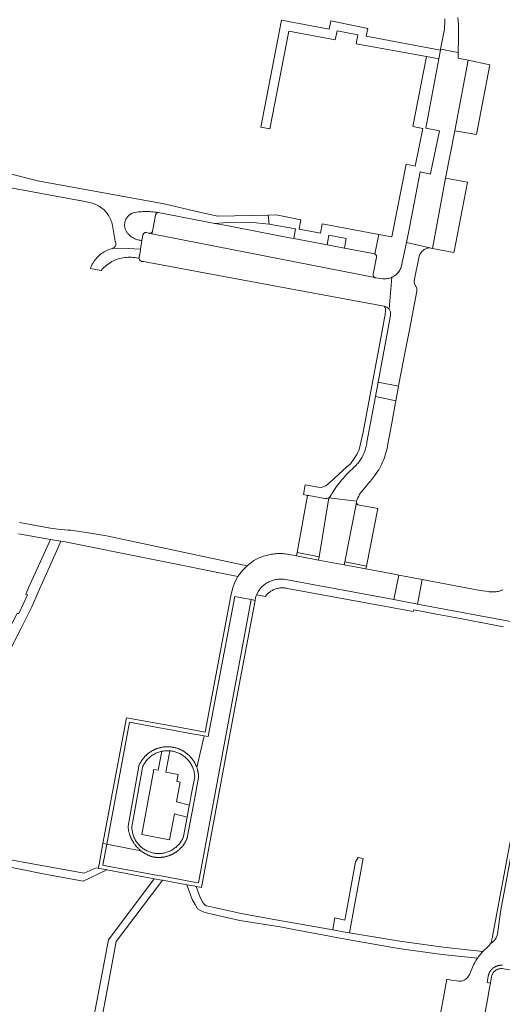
# Model space of a CAD drawing. Extents: x 146402 to 164798, y 455483 to 464134.
# Tile 229 of 256: x 157350 to 157449, y 460037 to 460239. Entities that reach past the tile are written whole.
import ezdxf

# ---------------------------------------------------------------- set-up
doc = ezdxf.new("R2010")
doc.units = 0
doc.header["$LTSCALE"] = 0.2
for name, color, linetype, lineweight in [('B-XX-VH-VERHARDING_BETONSTRAATSTEEN-GV', 252, 'CONTINUOUS', 18), ('B-XX-VH-VERHARDING_HALFVERHARDING-GV', 252, 'CONTINUOUS', 18), ('B-XX-VH-VERHARDING_STRAATBAKSTEEN-GV', 252, 'CONTINUOUS', 18), ('B-XX-VH-VERHARDING_TEGEL-GV', 252, 'CONTINUOUS', 18), ('B-XX-VH-VERHARDING_TEGEL_RUBBER-GV', 252, 'CONTINUOUS', 18)]:
    doc.layers.add(name, color=color, linetype=linetype, lineweight=lineweight)

msp = doc.modelspace()

# ---------------------------------------------------------------- linework, layer by layer
at = {"layer": 'B-XX-VH-VERHARDING_BETONSTRAATSTEEN-GV'}
msp.add_lwpolyline([(157437.207, 460239.205), (157437.214, 460238.856), (157437.213, 460238.506), (157437.204, 460238.157), (157437.187, 460237.808), (157437.161, 460237.459), (157437.128, 460237.111), (157437.087, 460236.764), (157437.038, 460236.418), (157436.982, 460236.073), (157436.917, 460235.73), (157436.845, 460235.388), (157436.764, 460235.048), (157436.676, 460234.71), (157436.355, 460232.984), (157439.985, 460232.33), (157440.015, 460235.205), (157440.016, 460238.08), (157439.872, 460239.515)], dxfattribs=at)
for points in [[(157446.463, 460229.811), (157441.994, 460230.754), (157439.253, 460216.301), (157443.746, 460215.49)], [(157441.903, 460205.775), (157437.334, 460206.611), (157434.707, 460192.194), (157439.056, 460191.348), (157439.108, 460191.578)], [(157390.08, 460197.315), (157378.449, 460199.543), (157378.437, 460199.54), (157378.425, 460199.536), (157378.413, 460199.533), (157378.402, 460199.529), (157378.39, 460199.525), (157378.379, 460199.521), (157378.367, 460199.516), (157378.356, 460199.512), (157378.344, 460199.507), (157378.333, 460199.502), (157378.322, 460199.497), (157378.311, 460199.491), (157378.3, 460199.486), (157378.289, 460199.48), (157378.278, 460199.474), (157378.268, 460199.468), (157378.257, 460199.461), (157378.247, 460199.455), (157378.236, 460199.448), (157378.226, 460199.441), (157378.216, 460199.434), (157378.206, 460199.427), (157378.196, 460199.419), (157378.187, 460199.411), (157378.177, 460199.404), (157378.168, 460199.396), (157378.158, 460199.388), (157378.149, 460199.379), (157378.14, 460199.371), (157378.131, 460199.362), (157378.123, 460199.354), (157378.114, 460199.345), (157378.106, 460199.336), (157378.098, 460199.327), (157378.089, 460199.317), (157378.082, 460199.308), (157378.074, 460199.298), (157378.066, 460199.288), (157378.059, 460199.279), (157378.052, 460199.269), (157378.045, 460199.258), (157378.038, 460199.248), (157378.031, 460199.238), (157378.025, 460199.227), (157378.018, 460199.217), (157378.012, 460199.206), (157378.006, 460199.195), (157378.001, 460199.184), (157377.995, 460199.173), (157377.99, 460199.162), (157377.984, 460199.151), (157377.98, 460199.14), (157377.975, 460199.128), (157377.97, 460199.117), (157377.966, 460199.106), (157377.962, 460199.094), (157377.958, 460199.082), (157377.954, 460199.071), (157377.95, 460199.059), (157377.947, 460199.047), (157377.944, 460199.035), (157377.941, 460199.023), (157377.288, 460195.655), (157377.183, 460195.166), (157422.871, 460186.218), (157422.788, 460186.26), (157422.713, 460186.316), (157422.649, 460186.383), (157422.598, 460186.461), (157422.56, 460186.546), (157422.537, 460186.636), (157422.53, 460186.729), (157422.54, 460186.822), (157422.565, 460186.911), (157422.567, 460186.919), (157423.232, 460190.421), (157423.236, 460190.522), (157423.224, 460190.622), (157423.196, 460190.719), (157423.153, 460190.81), (157423.096, 460190.893), (157423.027, 460190.967), (157422.947, 460191.028), (157422.887, 460191.061), (157422.858, 460191.076), (157422.852, 460191.079), (157422.115, 460191.208), (157416.634, 460192.253), (157413.091, 460192.928), (157406.308, 460194.22), (157405.421, 460194.389), (157392.503, 460196.851)], [(157377.183, 460195.166), (157377.288, 460195.655), (157377.284, 460195.645), (157377.28, 460195.636), (157377.276, 460195.626), (157377.271, 460195.616), (157377.267, 460195.607), (157377.262, 460195.598), (157377.257, 460195.588), (157377.252, 460195.579), (157377.246, 460195.57), (157377.241, 460195.561), (157377.235, 460195.552), (157377.23, 460195.543), (157377.224, 460195.534), (157377.218, 460195.526), (157377.212, 460195.517), (157377.205, 460195.509), (157377.199, 460195.5), (157377.192, 460195.492), (157377.185, 460195.484), (157377.178, 460195.476), (157377.171, 460195.468), (157377.164, 460195.461), (157377.157, 460195.453), (157377.15, 460195.447), (157377.148, 460195.444), (157377.142, 460195.438), (157377.134, 460195.431), (157377.128, 460195.425), (157377.125, 460195.423), (157377.12, 460195.418), (157377.117, 460195.416), (157377.112, 460195.412), (157377.109, 460195.409), (157377.104, 460195.405), (157377.1, 460195.402), (157377.095, 460195.398), (157377.092, 460195.396), (157377.087, 460195.392), (157377.083, 460195.389), (157377.078, 460195.386), (157377.075, 460195.383), (157377.07, 460195.38), (157377.066, 460195.377), (157377.061, 460195.374), (157377.057, 460195.371), (157377.052, 460195.368), (157377.048, 460195.366), (157377.043, 460195.363), (157377.039, 460195.36), (157377.035, 460195.357), (157377.03, 460195.355), (157377.025, 460195.352), (157377.021, 460195.349), (157377.016, 460195.347), (157377.012, 460195.344), (157377.007, 460195.342), (157377.002, 460195.339), (157376.998, 460195.337), (157376.993, 460195.335), (157376.988, 460195.332), (157376.983, 460195.33), (157376.979, 460195.328), (157376.973, 460195.326), (157376.969, 460195.324), (157376.964, 460195.321), (157376.96, 460195.32), (157376.954, 460195.317), (157376.95, 460195.316), (157376.944, 460195.313), (157376.94, 460195.312), (157376.934, 460195.31), (157376.931, 460195.308), (157376.924, 460195.306), (157376.92, 460195.305), (157376.914, 460195.303), (157376.911, 460195.302), (157376.904, 460195.299), (157376.901, 460195.298), (157376.894, 460195.296), (157376.891, 460195.295), (157376.884, 460195.293), (157376.88, 460195.293), (157376.873, 460195.291), (157376.87, 460195.29), (157376.863, 460195.288), (157376.86, 460195.288), (157376.853, 460195.286), (157376.85, 460195.285), (157376.841, 460195.284), (157376.83, 460195.282), (157376.82, 460195.28), (157376.81, 460195.278), (157376.799, 460195.277), (157376.789, 460195.276), (157376.778, 460195.275), (157376.768, 460195.274), (157376.757, 460195.273), (157376.747, 460195.273), (157376.736, 460195.273), (157376.726, 460195.273), (157376.715, 460195.273), (157376.705, 460195.273), (157376.694, 460195.273), (157376.683, 460195.274), (157376.673, 460195.275), (157376.662, 460195.276), (157376.652, 460195.277), (157376.641, 460195.278), (157376.631, 460195.28), (157376.043, 460195.437), (157375.97, 460195.44), (157375.898, 460195.435), (157375.826, 460195.421), (157375.756, 460195.4), (157375.69, 460195.372), (157375.626, 460195.336), (157375.567, 460195.294), (157375.513, 460195.245), (157375.464, 460195.191), (157375.422, 460195.132), (157375.387, 460195.068), (157375.358, 460195.001), (157375.337, 460194.932), (157375.324, 460194.86), (157375.323, 460194.847), (157375.155, 460193.804), (157374.878, 460192.047), (157374.829, 460191.736), (157374.671, 460190.728), (157374.633, 460190.657), (157374.602, 460190.582), (157374.578, 460190.504), (157374.562, 460190.425), (157374.554, 460190.344), (157374.554, 460190.263), (157374.562, 460190.182), (157374.577, 460190.11), (157374.578, 460190.103), (157374.602, 460190.025), (157374.633, 460189.95), (157374.672, 460189.879), (157374.717, 460189.812), (157374.769, 460189.749), (157374.778, 460189.739), (157375.097, 460189.531), (157375.475, 460189.489), (157391.947, 460186.447), (157414.067, 460182.362), (157424.775, 460180.385), (157425.361, 460180.186), (157425.823, 460179.775), (157426.395, 460186.297), (157426.372, 460186.286), (157426.148, 460186.192), (157425.918, 460186.113), (157425.684, 460186.049), (157425.446, 460186.001), (157425.206, 460185.969), (157424.964, 460185.953), (157424.721, 460185.952), (157424.499, 460185.966), (157423.053, 460186.179), (157422.96, 460186.191), (157422.871, 460186.218)], [(157427.731, 460163.961), (157423.55, 460164.77), (157423.011, 460161.873), (157427.189, 460160.945)]]:
    msp.add_lwpolyline(points, close=True, dxfattribs=at)
at = {"layer": 'B-XX-VH-VERHARDING_HALFVERHARDING-GV'}
msp.add_lwpolyline([(157338.937, 460206.306), (157362.366, 460201.997), (157362.482, 460201.979), (157362.674, 460201.942), (157362.769, 460201.919), (157364.708, 460201.534), (157365.005, 460201.452), (157365.297, 460201.354), (157365.584, 460201.242), (157365.865, 460201.114), (157366.138, 460200.973), (157366.404, 460200.817), (157366.661, 460200.647), (157366.909, 460200.465), (157367.148, 460200.27), (157367.376, 460200.063), (157367.593, 460199.844), (157367.798, 460199.614), (157367.991, 460199.374), (157368.171, 460199.125), (157368.339, 460198.866), (157368.492, 460198.599), (157368.632, 460198.324), (157368.757, 460198.043), (157368.867, 460197.756), (157368.962, 460197.463), (157369.042, 460197.165), (157369.106, 460196.864), (157369.681, 460193.625), (157369.727, 460193.544), (157369.776, 460193.431), (157369.81, 460193.313), (157369.828, 460193.192), (157369.831, 460193.069), (157369.817, 460192.947), (157369.788, 460192.827), (157369.743, 460192.713), (157369.684, 460192.605), (157369.611, 460192.506), (157369.526, 460192.418), (157369.431, 460192.341), (157369.326, 460192.277), (157369.214, 460192.227), (157369.155, 460192.209), (157372.293, 460192.191), (157374.878, 460192.047), (157375.155, 460193.804), (157375.129, 460193.806), (157374.942, 460193.825), (157374.757, 460193.852), (157374.573, 460193.886), (157374.391, 460193.929), (157374.211, 460193.979), (157374.033, 460194.037), (157373.857, 460194.103), (157373.685, 460194.176), (157373.516, 460194.256), (157373.35, 460194.343), (157373.188, 460194.438), (157373.031, 460194.539), (157372.878, 460194.646), (157372.73, 460194.761), (157372.586, 460194.881), (157372.448, 460195.008), (157372.315, 460195.141), (157372.218, 460195.252), (157372.127, 460195.367), (157372.043, 460195.487), (157371.965, 460195.612), (157371.894, 460195.74), (157371.831, 460195.873), (157371.775, 460196.008), (157371.726, 460196.146), (157371.685, 460196.287), (157371.651, 460196.43), (157371.626, 460196.575), (157371.608, 460196.72), (157371.598, 460196.867), (157371.597, 460197.013), (157371.603, 460197.16), (157371.617, 460197.306), (157371.639, 460197.451), (157371.669, 460197.595), (157371.707, 460197.736), (157371.753, 460197.876), (157371.806, 460198.012), (157371.866, 460198.146), (157371.934, 460198.276), (157372.008, 460198.403), (157372.09, 460198.525), (157372.178, 460198.642), (157372.272, 460198.755), (157372.372, 460198.862), (157372.478, 460198.963), (157372.589, 460199.059), (157372.705, 460199.148), (157372.826, 460199.231), (157372.952, 460199.308), (157373.081, 460199.377), (157373.214, 460199.439), (157373.35, 460199.494), (157373.362, 460199.496), (157373.698, 460199.555), (157374.035, 460199.606), (157374.373, 460199.649), (157374.712, 460199.684), (157375.052, 460199.711), (157375.392, 460199.73), (157375.733, 460199.742), (157376.074, 460199.745), (157376.415, 460199.74), (157376.755, 460199.727), (157377.096, 460199.706), (157377.435, 460199.677), (157377.774, 460199.64), (157378.112, 460199.596), (157378.449, 460199.543), (157390.08, 460197.315), (157392.585, 460197.51), (157397.213, 460197.591), (157401.236, 460197.179), (157401.045, 460198.999), (157397.519, 460198.916), (157390.674, 460198.775), (157387.24, 460199.564), (157379.696, 460201.297), (157353.765, 460206.065), (157347.97, 460207.552)], dxfattribs=at)
msp.add_lwpolyline([(157350.035, 460066.624), (157329.238, 460070.647), (157329.018, 460069.334), (157354.244, 460064.186), (157356.737, 460063.74), (157363.103, 460062.601), (157367.928, 460064.873), (157366.157, 460065.202), (157365.758, 460065.275), (157363.336, 460064.203)], close=True, dxfattribs=at)
at = {"layer": 'B-XX-VH-VERHARDING_STRAATBAKSTEEN-GV'}
for points in [[(157403.667, 460129.677), (157403.383, 460129.681), (157403.099, 460129.678), (157402.815, 460129.666), (157402.531, 460129.647), (157402.248, 460129.62), (157401.966, 460129.584), (157401.685, 460129.541), (157401.406, 460129.49), (157401.128, 460129.431), (157400.852, 460129.364), (157400.578, 460129.289), (157400.305, 460129.207), (157400.036, 460129.117), (157399.769, 460129.02), (157399.712, 460128.998), (157399.188, 460128.789), (157398.609, 460128.503), (157398.098, 460128.225), (157397.573, 460127.88), (157397.1, 460127.53), (157396.686, 460127.173), (157396.217, 460126.719), (157395.774, 460126.24), (157395.472, 460125.88), (157395.184, 460125.508), (157394.834, 460124.969), (157394.648, 460124.683), (157394.196, 460123.809), (157393.69, 460122.453), (157393.384, 460121.039), (157388.091, 460093.11), (157385.556, 460093.571), (157381.209, 460094.363), (157378.142, 460094.923), (157371.97, 460096.046), (157367.166, 460070.266), (157367.952, 460070.119), (157372.611, 460095.116), (157377.999, 460094.136), (157381.065, 460093.576), (157385.413, 460092.784), (157387.91, 460092.33), (157388.729, 460092.181), (157394.171, 460120.896), (157395.948, 460120.574), (157397.56, 460120.25), (157398.344, 460120.093), (157398.45, 460120.679), (157398.632, 460121.245), (157399.008, 460121.983), (157399.499, 460122.651), (157399.579, 460122.734), (157399.732, 460122.885), (157399.89, 460123.03), (157400.054, 460123.168), (157400.223, 460123.301), (157400.396, 460123.427), (157400.574, 460123.547), (157400.757, 460123.66), (157400.944, 460123.766), (157401.134, 460123.865), (157401.328, 460123.957), (157401.525, 460124.041), (157401.725, 460124.118), (157401.928, 460124.188), (157402.134, 460124.25), (157402.341, 460124.304), (157402.551, 460124.35), (157402.762, 460124.389), (157402.974, 460124.42), (157403.188, 460124.443), (157403.402, 460124.457), (157403.616, 460124.464), (157403.831, 460124.463), (157404.045, 460124.454), (157404.259, 460124.437), (157426.78, 460120.236), (157427.777, 460125.269), (157426.149, 460125.574), (157421.068, 460126.525), (157416.607, 460127.36), (157411.33, 460128.346), (157406.823, 460129.19), (157404.517, 460129.615), (157404.234, 460129.644), (157403.951, 460129.664)], [(157398.344, 460120.093), (157397.56, 460120.25), (157393.564, 460098.945), (157386.741, 460062.2), (157385.847, 460062.367), (157379.402, 460063.56), (157377.701, 460063.876), (157368.074, 460065.66), (157367.155, 460065.83), (157367.952, 460070.119), (157367.166, 460070.266), (157366.369, 460065.99), (157366.157, 460065.202), (157367.928, 460064.873), (157370.122, 460064.466), (157377.685, 460063.065), (157379.256, 460062.773), (157379.331, 460062.759), (157384.36, 460061.828), (157385.701, 460061.58), (157386.244, 460061.479), (157387.381, 460061.267), (157394.35, 460098.798)], [(157380.528, 460090.099), (157380.416, 460090.1), (157380.304, 460090.1), (157380.192, 460090.097), (157380.08, 460090.093), (157379.968, 460090.086), (157379.857, 460090.078), (157379.745, 460090.067), (157379.635, 460090.055), (157379.525, 460090.041), (157379.415, 460090.025), (157379.306, 460090.007), (157379.196, 460089.987), (157379.088, 460089.965), (157378.979, 460089.942), (157378.872, 460089.916), (157378.764, 460089.889), (157378.657, 460089.859), (157378.551, 460089.828), (157378.445, 460089.795), (157378.339, 460089.76), (157378.235, 460089.724), (157378.131, 460089.685), (157378.027, 460089.645), (157377.925, 460089.603), (157377.823, 460089.559), (157377.722, 460089.514), (157377.622, 460089.466), (157377.522, 460089.418), (157377.423, 460089.367), (157377.326, 460089.314), (157377.229, 460089.26), (157377.133, 460089.204), (157377.038, 460089.147), (157376.944, 460089.088), (157376.852, 460089.027), (157376.76, 460088.964), (157376.669, 460088.9), (157376.58, 460088.835), (157376.492, 460088.768), (157376.405, 460088.699), (157376.319, 460088.629), (157376.234, 460088.558), (157376.15, 460088.485), (157376.068, 460088.41), (157375.987, 460088.334), (157375.908, 460088.257), (157375.83, 460088.178), (157375.753, 460088.098), (157375.677, 460088.017), (157375.604, 460087.934), (157375.531, 460087.85), (157375.46, 460087.765), (157375.39, 460087.679), (157375.322, 460087.591), (157375.256, 460087.503), (157375.191, 460087.413), (157375.128, 460087.322), (157375.066, 460087.23), (157375.005, 460087.137), (157374.947, 460087.042), (157374.89, 460086.947), (157374.835, 460086.851), (157374.781, 460086.754), (157374.729, 460086.656), (157374.679, 460086.557), (157374.631, 460086.457), (157374.584, 460086.357), (157374.539, 460086.255), (157374.496, 460086.153), (157372.296, 460073.846), (157372.305, 460073.725), (157372.317, 460073.604), (157372.33, 460073.483), (157372.345, 460073.362), (157372.363, 460073.241), (157372.382, 460073.121), (157372.404, 460073.001), (157372.428, 460072.882), (157372.454, 460072.763), (157372.481, 460072.644), (157372.511, 460072.527), (157372.543, 460072.409), (157372.577, 460072.292), (157372.613, 460072.176), (157372.651, 460072.06), (157372.691, 460071.945), (157372.733, 460071.831), (157372.777, 460071.718), (157372.823, 460071.605), (157372.871, 460071.493), (157372.92, 460071.382), (157372.972, 460071.271), (157373.026, 460071.162), (157373.081, 460071.054), (157373.138, 460070.946), (157373.198, 460070.84), (157373.259, 460070.735), (157373.321, 460070.631), (157373.386, 460070.527), (157373.452, 460070.425), (157373.52, 460070.324), (157373.59, 460070.225), (157373.662, 460070.126), (157373.735, 460070.029), (157373.81, 460069.933), (157373.887, 460069.839), (157373.965, 460069.745), (157374.045, 460069.653), (157374.126, 460069.563), (157374.209, 460069.474), (157374.293, 460069.386), (157374.379, 460069.3), (157374.467, 460069.215), (157374.556, 460069.132), (157374.646, 460069.05), (157374.738, 460068.97), (157374.831, 460068.892), (157374.925, 460068.815), (157375.022, 460068.739), (157375.119, 460068.665), (157375.218, 460068.592), (157375.319, 460068.521), (157375.42, 460068.452), (157375.523, 460068.385), (157375.627, 460068.32), (157375.732, 460068.256), (157375.839, 460068.194), (157375.946, 460068.135), (157376.054, 460068.076), (157376.163, 460068.02), (157376.274, 460067.966), (157376.385, 460067.914), (157376.497, 460067.864), (157376.61, 460067.815), (157376.724, 460067.769), (157376.838, 460067.725), (157376.954, 460067.683), (157377.07, 460067.642), (157377.187, 460067.604), (157377.304, 460067.568), (157377.422, 460067.534), (157377.531, 460067.515), (157377.639, 460067.497), (157377.749, 460067.482), (157377.858, 460067.469), (157377.968, 460067.457), (157378.077, 460067.447), (157378.187, 460067.44), (157378.297, 460067.434), (157378.408, 460067.43), (157378.518, 460067.428), (157378.628, 460067.428), (157378.738, 460067.43), (157378.848, 460067.434), (157378.958, 460067.44), (157379.068, 460067.447), (157379.178, 460067.457), (157379.288, 460067.468), (157379.397, 460067.482), (157379.506, 460067.497), (157379.615, 460067.515), (157379.724, 460067.534), (157379.832, 460067.555), (157379.94, 460067.578), (157380.047, 460067.603), (157380.154, 460067.63), (157380.26, 460067.658), (157380.366, 460067.689), (157380.472, 460067.721), (157380.577, 460067.755), (157380.681, 460067.791), (157380.784, 460067.829), (157380.887, 460067.869), (157380.989, 460067.91), (157381.091, 460067.953), (157381.191, 460067.998), (157381.291, 460068.045), (157381.39, 460068.093), (157381.488, 460068.143), (157381.586, 460068.195), (157381.682, 460068.249), (157381.777, 460068.304), (157381.872, 460068.361), (157381.965, 460068.42), (157382.057, 460068.48), (157382.149, 460068.542), (157382.239, 460068.605), (157382.328, 460068.67), (157382.416, 460068.737), (157382.502, 460068.805), (157382.588, 460068.874), (157382.672, 460068.945), (157382.755, 460069.018), (157382.837, 460069.092), (157382.917, 460069.167), (157382.997, 460069.244), (157383.074, 460069.322), (157383.151, 460069.401), (157383.226, 460069.482), (157383.299, 460069.564), (157383.371, 460069.648), (157383.442, 460069.732), (157383.511, 460069.818), (157383.579, 460069.905), (157383.645, 460069.993), (157383.709, 460070.083), (157383.772, 460070.173), (157383.834, 460070.265), (157383.893, 460070.358), (157383.951, 460070.451), (157384.008, 460070.546), (157384.063, 460070.641), (157384.116, 460070.738), (157384.167, 460070.835), (157384.217, 460070.934), (157384.265, 460071.033), (157384.311, 460071.133), (157384.355, 460071.234), (157384.398, 460071.336), (157384.439, 460071.438), (157385.648, 460077.86), (157386.059, 460080.067), (157386.755, 460083.812), (157386.753, 460083.921), (157386.749, 460084.029), (157386.744, 460084.137), (157386.736, 460084.246), (157386.727, 460084.354), (157386.716, 460084.462), (157386.703, 460084.57), (157386.688, 460084.677), (157386.671, 460084.784), (157386.653, 460084.891), (157386.632, 460084.998), (157386.61, 460085.104), (157386.586, 460085.21), (157386.56, 460085.315), (157386.532, 460085.42), (157386.503, 460085.525), (157386.472, 460085.629), (157386.439, 460085.732), (157386.404, 460085.835), (157386.367, 460085.939), (157386.328, 460086.042), (157386.288, 460086.144), (157386.245, 460086.246), (157386.201, 460086.347), (157386.155, 460086.448), (157386.107, 460086.547), (157386.058, 460086.646), (157386.007, 460086.743), (157385.954, 460086.84), (157385.9, 460086.936), (157385.843, 460087.031), (157385.786, 460087.125), (157385.726, 460087.218), (157385.665, 460087.31), (157385.603, 460087.4), (157385.539, 460087.49), (157385.473, 460087.578), (157385.406, 460087.666), (157385.337, 460087.752), (157385.267, 460087.837), (157385.195, 460087.921), (157385.122, 460088.003), (157385.047, 460088.085), (157384.972, 460088.165), (157384.894, 460088.243), (157384.816, 460088.32), (157384.736, 460088.396), (157384.654, 460088.471), (157384.572, 460088.544), (157384.488, 460088.615), (157384.403, 460088.685), (157384.316, 460088.754), (157384.229, 460088.821), (157384.14, 460088.887), (157384.051, 460088.951), (157383.96, 460089.013), (157383.868, 460089.074), (157383.775, 460089.133), (157383.681, 460089.191), (157383.586, 460089.247), (157383.49, 460089.301), (157383.393, 460089.354), (157383.295, 460089.405), (157383.197, 460089.454), (157383.097, 460089.502), (157382.997, 460089.547), (157382.896, 460089.591), (157382.794, 460089.634), (157382.692, 460089.674), (157382.588, 460089.713), (157382.484, 460089.75), (157382.38, 460089.785), (157382.275, 460089.818), (157382.169, 460089.85), (157382.063, 460089.879), (157381.956, 460089.907), (157381.849, 460089.933), (157381.741, 460089.957), (157381.633, 460089.979), (157381.525, 460089.999), (157381.416, 460090.018), (157381.307, 460090.034), (157381.198, 460090.049), (157381.087, 460090.062), (157380.975, 460090.074), (157380.864, 460090.083), (157380.752, 460090.09), (157380.64, 460090.096)], [(157379.826, 460089.271), (157380.339, 460089.3), (157380.852, 460089.282), (157380.975, 460089.27), (157381.098, 460089.256), (157381.101, 460089.256), (157381.309, 460089.225), (157381.517, 460089.186), (157381.723, 460089.14), (157381.927, 460089.086), (157382.129, 460089.024), (157382.329, 460088.954), (157382.525, 460088.877), (157382.719, 460088.793), (157382.909, 460088.701), (157383.096, 460088.602), (157383.279, 460088.496), (157383.458, 460088.383), (157383.632, 460088.264), (157383.802, 460088.138), (157383.967, 460088.006), (157384.126, 460087.868), (157384.281, 460087.723), (157384.43, 460087.573), (157384.573, 460087.418), (157384.71, 460087.257), (157384.841, 460087.091), (157384.965, 460086.92), (157385.083, 460086.745), (157385.194, 460086.565), (157385.298, 460086.381), (157385.396, 460086.194), (157385.486, 460086.002), (157385.568, 460085.808), (157385.644, 460085.611), (157385.712, 460085.41), (157385.772, 460085.208), (157385.824, 460085.003), (157385.869, 460084.797), (157385.906, 460084.589), (157385.935, 460084.379), (157385.956, 460084.169), (157385.969, 460083.958), (157385.272, 460080.213), (157384.882, 460078.118), (157384.861, 460078.006), (157384.425, 460075.66), (157383.693, 460071.728), (157383.673, 460071.677), (157383.591, 460071.484), (157383.502, 460071.294), (157383.406, 460071.108), (157383.303, 460070.926), (157383.193, 460070.747), (157383.076, 460070.573), (157382.953, 460070.404), (157382.823, 460070.239), (157382.687, 460070.079), (157382.545, 460069.925), (157382.398, 460069.776), (157382.245, 460069.633), (157382.086, 460069.496), (157381.922, 460069.365), (157381.754, 460069.241), (157381.581, 460069.123), (157381.403, 460069.011), (157381.221, 460068.907), (157381.036, 460068.809), (157380.847, 460068.719), (157380.654, 460068.636), (157380.459, 460068.56), (157380.261, 460068.492), (157380.06, 460068.432), (157379.857, 460068.379), (157379.652, 460068.334), (157379.446, 460068.297), (157379.238, 460068.267), (157379.03, 460068.246), (157378.821, 460068.233), (157378.611, 460068.227), (157378.402, 460068.23), (157378.192, 460068.24), (157377.984, 460068.259), (157377.776, 460068.286), (157377.569, 460068.32), (157377.521, 460068.329), (157377.316, 460068.373), (157377.113, 460068.425), (157376.912, 460068.485), (157376.714, 460068.552), (157376.518, 460068.627), (157376.325, 460068.709), (157376.135, 460068.799), (157375.95, 460068.896), (157375.767, 460068.999), (157375.589, 460069.11), (157375.416, 460069.227), (157375.247, 460069.351), (157375.082, 460069.481), (157374.923, 460069.618), (157374.769, 460069.76), (157374.621, 460069.908), (157374.479, 460070.062), (157374.342, 460070.221), (157374.212, 460070.385), (157374.088, 460070.554), (157373.97, 460070.728), (157373.859, 460070.906), (157373.755, 460071.088), (157373.659, 460071.274), (157373.569, 460071.463), (157373.486, 460071.656), (157373.411, 460071.852), (157373.344, 460072.05), (157373.284, 460072.251), (157373.232, 460072.454), (157373.188, 460072.659), (157373.151, 460072.865), (157373.101, 460073.284), (157373.084, 460073.706), (157375.236, 460085.848), (157375.278, 460085.947), (157375.366, 460086.139), (157375.461, 460086.328), (157375.563, 460086.513), (157375.672, 460086.694), (157375.788, 460086.87), (157375.91, 460087.042), (157376.039, 460087.209), (157376.174, 460087.372), (157376.316, 460087.529), (157376.463, 460087.681), (157376.615, 460087.826), (157376.773, 460087.966), (157376.937, 460088.1), (157377.105, 460088.228), (157377.278, 460088.349), (157377.455, 460088.464), (157377.637, 460088.572), (157377.822, 460088.673), (157378.012, 460088.766), (157378.204, 460088.853), (157378.4, 460088.932), (157378.599, 460089.004), (157378.8, 460089.068), (157379.003, 460089.124), (157379.209, 460089.173), (157379.516, 460089.231)]]:
    msp.add_lwpolyline(points, close=True, dxfattribs=at)
for points in [[(157449.098, 460122.251), (157448.912, 460122.173), (157448.724, 460122.103), (157448.533, 460122.04), (157448.34, 460121.985), (157448.144, 460121.938), (157447.947, 460121.898), (157447.749, 460121.867), (157447.549, 460121.843), (157447.349, 460121.828), (157447.148, 460121.82), (157446.947, 460121.82), (157446.746, 460121.828), (157446.546, 460121.845), (157446.346, 460121.869), (157446.148, 460121.901), (157444.472, 460122.146), (157432.564, 460124.374), (157431.654, 460119.327), (157453.273, 460115.294)], [(157452.586, 460077.445), (157448.646, 460056.287), (157448.001, 460051.734), (157447.956, 460051.527), (157447.896, 460051.325), (157447.82, 460051.127), (157447.73, 460050.936), (157447.625, 460050.753), (157447.507, 460050.577), (157447.376, 460050.411), (157447.233, 460050.256), (157447.078, 460050.112), (157446.913, 460049.98), (157446.739, 460049.861), (157446.529, 460049.737), (157446.488, 460049.668), (157446.403, 460049.54), (157446.312, 460049.417), (157446.214, 460049.298), (157446.11, 460049.184), (157446.001, 460049.076), (157445.911, 460048.996), (157445.277, 460048.444), (157445.022, 460048.158), (157444.899, 460048.021), (157444.616, 460047.695), (157444.346, 460047.36), (157444.088, 460047.015), (157443.915, 460046.763), (157443.843, 460046.66), (157443.612, 460046.297), (157443.394, 460045.925), (157443.19, 460045.545), (157442.254, 460043.435), (157442.249, 460043.424), (157442.161, 460043.251), (157442.06, 460043.087), (157441.945, 460042.931), (157441.818, 460042.785), (157441.679, 460042.65), (157441.53, 460042.527), (157441.371, 460042.417), (157441.203, 460042.32), (157441.028, 460042.238), (157440.847, 460042.17), (157440.661, 460042.118), (157440.471, 460042.081), (157440.279, 460042.06), (157440.085, 460042.055), (157438.626, 460042.26), (157437.609, 460042.471), (157436.057, 460033.901)], [(157452.027, 460078.263), (157446.99, 460051.214), (157446.909, 460050.816), (157446.883, 460050.664), (157446.849, 460050.514), (157446.808, 460050.366), (157446.759, 460050.22), (157446.702, 460050.077), (157446.638, 460049.937), (157446.567, 460049.801), (157446.529, 460049.737), (157446.739, 460049.861), (157446.913, 460049.98), (157447.078, 460050.112), (157447.233, 460050.256), (157447.376, 460050.411), (157447.507, 460050.577), (157447.625, 460050.753), (157447.73, 460050.936), (157447.82, 460051.127), (157447.896, 460051.325), (157447.956, 460051.527), (157448.001, 460051.734), (157448.646, 460056.287), (157452.586, 460077.445)], [(157445.331, 460035.009), (157445.869, 460037.932), (157446.382, 460040.721), (157446.564, 460041.698), (157445.877, 460041.832), (157446.109, 460043.072), (157446.118, 460043.119), (157446.128, 460043.166), (157446.138, 460043.213), (157446.149, 460043.26), (157446.161, 460043.307), (157446.174, 460043.353), (157446.188, 460043.399), (157446.203, 460043.445), (157446.218, 460043.491), (157446.234, 460043.536), (157446.251, 460043.581), (157446.269, 460043.626), (157446.287, 460043.67), (157446.306, 460043.714), (157446.326, 460043.758), (157446.347, 460043.802), (157446.369, 460043.845), (157446.391, 460043.887), (157446.414, 460043.93), (157446.438, 460043.972), (157446.462, 460044.013), (157446.487, 460044.054), (157446.513, 460044.095), (157446.54, 460044.135), (157446.567, 460044.174), (157446.595, 460044.214), (157446.624, 460044.252), (157446.653, 460044.29), (157446.683, 460044.328), (157446.713, 460044.365), (157446.745, 460044.402), (157446.777, 460044.438), (157446.809, 460044.473), (157446.842, 460044.508), (157446.876, 460044.543), (157446.91, 460044.576), (157446.945, 460044.609), (157446.981, 460044.642), (157447.017, 460044.674), (157447.053, 460044.705), (157447.09, 460044.736), (157447.128, 460044.766), (157447.166, 460044.795), (157447.205, 460044.824), (157447.244, 460044.852), (157447.284, 460044.879), (157447.324, 460044.906), (157447.364, 460044.931), (157447.405, 460044.957), (157447.447, 460044.981), (157447.489, 460045.005), (157447.531, 460045.028), (157447.573, 460045.05), (157447.617, 460045.072), (157447.66, 460045.093), (157447.704, 460045.113), (157447.748, 460045.132), (157447.792, 460045.15), (157447.837, 460045.168), (157447.882, 460045.185), (157447.927, 460045.201), (157447.973, 460045.216), (157448.019, 460045.231), (157448.065, 460045.245), (157448.111, 460045.258), (157448.158, 460045.27), (157448.205, 460045.281), (157448.252, 460045.292), (157448.299, 460045.301), (157448.346, 460045.31), (157448.394, 460045.318), (157448.441, 460045.326), (157448.489, 460045.332), (157448.537, 460045.337), (157448.584, 460045.342), (157448.632, 460045.346), (157448.681, 460045.349), (157448.729, 460045.351), (157448.777, 460045.353), (157448.825, 460045.353), (157448.873, 460045.353), (157448.921, 460045.352), (157448.969, 460045.35), (157449.017, 460045.347)], [(157449.017, 460045.347), (157448.969, 460045.35), (157448.921, 460045.352), (157448.873, 460045.353), (157448.825, 460045.353), (157448.777, 460045.353), (157448.729, 460045.351), (157448.681, 460045.349), (157448.632, 460045.346), (157448.584, 460045.342), (157448.537, 460045.337), (157448.489, 460045.332), (157448.441, 460045.326), (157448.394, 460045.318), (157448.346, 460045.31), (157448.299, 460045.301), (157448.252, 460045.292), (157448.205, 460045.281), (157448.158, 460045.27), (157448.111, 460045.258), (157448.065, 460045.245), (157448.019, 460045.231), (157447.973, 460045.216), (157447.927, 460045.201), (157447.882, 460045.185), (157447.837, 460045.168), (157447.792, 460045.15), (157447.748, 460045.132), (157447.704, 460045.113), (157447.66, 460045.093), (157447.617, 460045.072), (157447.573, 460045.05), (157447.531, 460045.028), (157447.489, 460045.005), (157447.447, 460044.981), (157447.405, 460044.957), (157447.364, 460044.931), (157447.324, 460044.906), (157447.284, 460044.879), (157447.244, 460044.852), (157447.205, 460044.824), (157447.166, 460044.795), (157447.128, 460044.766), (157447.09, 460044.736), (157447.053, 460044.705), (157447.017, 460044.674), (157446.981, 460044.642), (157446.945, 460044.609), (157446.91, 460044.576), (157446.876, 460044.543), (157446.842, 460044.508), (157446.809, 460044.473), (157446.777, 460044.438), (157446.745, 460044.402), (157446.713, 460044.365), (157446.683, 460044.328), (157446.653, 460044.29), (157446.624, 460044.252), (157446.595, 460044.214), (157446.567, 460044.174), (157446.54, 460044.135), (157446.513, 460044.095), (157446.487, 460044.054), (157446.462, 460044.013), (157446.438, 460043.972), (157446.414, 460043.93), (157446.391, 460043.887), (157446.369, 460043.845), (157446.347, 460043.802), (157446.326, 460043.758), (157446.306, 460043.714), (157446.287, 460043.67), (157446.269, 460043.626), (157446.251, 460043.581), (157446.234, 460043.536), (157446.218, 460043.491), (157446.203, 460043.445), (157446.188, 460043.399), (157446.174, 460043.353), (157446.161, 460043.307), (157446.149, 460043.26), (157446.138, 460043.213), (157446.128, 460043.166), (157446.118, 460043.119), (157446.109, 460043.072), (157445.877, 460041.832), (157446.564, 460041.698), (157446.797, 460042.944), (157446.821, 460043.069), (157446.852, 460043.193), (157446.891, 460043.314), (157446.938, 460043.432), (157446.992, 460043.548), (157447.053, 460043.66), (157447.122, 460043.767), (157447.196, 460043.87), (157447.277, 460043.969), (157447.364, 460044.062), (157447.457, 460044.149), (157447.555, 460044.231), (157447.658, 460044.306), (157447.765, 460044.374), (157447.877, 460044.436), (157447.992, 460044.49), (157448.111, 460044.538), (157448.232, 460044.577), (157448.355, 460044.609), (157448.48, 460044.633), (157448.606, 460044.65), (157448.734, 460044.658), (157448.861, 460044.658), (157448.982, 460044.651), (157456.424, 460043.228)]]:
    msp.add_lwpolyline(points, dxfattribs=at)
at = {"layer": 'B-XX-VH-VERHARDING_TEGEL-GV'}
for points in [[(157413.525, 460237.072), (157403.765, 460238.917), (157399.496, 460217.046), (157401.394, 460216.682), (157405.223, 460236.695), (157414.745, 460234.925), (157415.139, 460236.765), (157419.406, 460235.953), (157419.025, 460234.088), (157433.465, 460231.47), (157435.983, 460230.996), (157436.32, 460232.795), (157421.108, 460235.646), (157421.441, 460237.249), (157413.845, 460238.788)], [(157439.985, 460232.33), (157436.355, 460232.984), (157436.32, 460232.795), (157435.983, 460230.996), (157433.324, 460216.807), (157436.127, 460216.29), (157434.366, 460207.852), (157434.302, 460207.42), (157432.183, 460207.891), (157430.045, 460196.819), (157429.336, 460193.391), (157434.158, 460192.301), (157434.707, 460192.194), (157437.334, 460206.611), (157439.253, 460216.301), (157441.994, 460230.754), (157439.981, 460231.179)], [(157435.983, 460230.996), (157433.465, 460231.47), (157430.684, 460217.186), (157432.687, 460216.754), (157431.173, 460209.055), (157429.271, 460209.424), (157426.343, 460194.551), (157423.688, 460195.043), (157423.666, 460195.047), (157423.27, 460193.057), (157422.887, 460191.061), (157422.947, 460191.028), (157423.027, 460190.967), (157423.096, 460190.893), (157423.153, 460190.81), (157423.196, 460190.719), (157423.224, 460190.622), (157423.236, 460190.522), (157423.232, 460190.421), (157422.567, 460186.919), (157422.565, 460186.911), (157422.54, 460186.822), (157422.53, 460186.729), (157422.537, 460186.636), (157422.56, 460186.546), (157422.598, 460186.461), (157422.649, 460186.383), (157422.713, 460186.316), (157422.788, 460186.26), (157422.871, 460186.218), (157422.96, 460186.191), (157423.053, 460186.179), (157424.499, 460185.966), (157424.721, 460185.952), (157424.964, 460185.953), (157425.206, 460185.969), (157425.446, 460186.001), (157425.684, 460186.049), (157425.918, 460186.113), (157426.148, 460186.192), (157426.372, 460186.286), (157426.395, 460186.297), (157426.589, 460186.394), (157426.799, 460186.517), (157427, 460186.653), (157427.191, 460186.802), (157427.373, 460186.963), (157427.543, 460187.136), (157427.702, 460187.319), (157427.848, 460187.513), (157427.981, 460187.716), (157428.1, 460187.927), (157428.206, 460188.146), (157428.296, 460188.371), (157429.336, 460193.391), (157430.045, 460196.819), (157432.183, 460207.891), (157434.302, 460207.42), (157434.366, 460207.852), (157436.127, 460216.29), (157433.324, 460216.807)], [(157407.724, 460198.043), (157402.687, 460199.038), (157401.045, 460198.999), (157401.236, 460197.179), (157406.612, 460196.172), (157406.308, 460194.22), (157413.091, 460192.928), (157413.461, 460194.872), (157416.982, 460194.22), (157416.634, 460192.253), (157422.115, 460191.208), (157422.852, 460191.079), (157422.858, 460191.076), (157422.887, 460191.061), (157423.27, 460193.057), (157423.666, 460195.047), (157412.078, 460197.194), (157411.734, 460195.329), (157407.355, 460196.128)], [(157372.293, 460192.191), (157369.155, 460192.209), (157369.096, 460192.192), (157368.859, 460192.126), (157368.552, 460192.026), (157368.251, 460191.911), (157367.955, 460191.781), (157367.667, 460191.636), (157367.386, 460191.477), (157367.113, 460191.305), (157366.849, 460191.119), (157366.594, 460190.921), (157366.35, 460190.71), (157366.116, 460190.487), (157365.894, 460190.253), (157365.683, 460190.008), (157365.485, 460189.753), (157365.3, 460189.489), (157365.128, 460189.215), (157364.97, 460188.934), (157364.826, 460188.645), (157364.696, 460188.349), (157364.59, 460188.07), (157366.781, 460187.641), (157366.861, 460187.74), (157367.091, 460187.999), (157367.334, 460188.247), (157367.587, 460188.483), (157367.851, 460188.707), (157368.125, 460188.919), (157368.409, 460189.118), (157368.701, 460189.304), (157369.002, 460189.476), (157369.31, 460189.634), (157369.625, 460189.778), (157369.947, 460189.907), (157370.274, 460190.021), (157370.606, 460190.119), (157370.943, 460190.203), (157371.282, 460190.27), (157371.625, 460190.322), (157371.97, 460190.358), (157372.315, 460190.378), (157372.662, 460190.382), (157373.008, 460190.37), (157373.354, 460190.343), (157373.697, 460190.299), (157374.038, 460190.239), (157374.377, 460190.164), (157374.577, 460190.11), (157374.562, 460190.182), (157374.554, 460190.263), (157374.554, 460190.344), (157374.562, 460190.425), (157374.578, 460190.504), (157374.602, 460190.582), (157374.633, 460190.657), (157374.671, 460190.728), (157374.829, 460191.736), (157374.878, 460192.047)], [(157434.158, 460192.301), (157429.336, 460193.391), (157428.296, 460188.371), (157428.206, 460188.146), (157428.1, 460187.927), (157427.981, 460187.716), (157427.848, 460187.513), (157427.702, 460187.319), (157427.543, 460187.136), (157427.373, 460186.963), (157427.191, 460186.802), (157427, 460186.653), (157426.799, 460186.517), (157426.589, 460186.394), (157426.395, 460186.297), (157425.823, 460179.775), (157426.09, 460179.217), (157426.119, 460178.599), (157425.953, 460177.706), (157423.55, 460164.77), (157427.731, 460163.961), (157427.801, 460164.352), (157429.115, 460171.083), (157430.035, 460175.861), (157431.469, 460183.449), (157431.466, 460184.009), (157431.316, 460184.45), (157430.959, 460185.038), (157430.958, 460185.552), (157431.999, 460190.6), (157432.055, 460190.782), (157432.126, 460190.959), (157432.212, 460191.13), (157432.312, 460191.293), (157432.424, 460191.447), (157432.55, 460191.591), (157432.687, 460191.723), (157432.835, 460191.844), (157432.992, 460191.953), (157433.158, 460192.047), (157433.331, 460192.128), (157433.51, 460192.193), (157433.694, 460192.244), (157433.882, 460192.278), (157434.072, 460192.297)], [(157425.361, 460180.186), (157424.775, 460180.385), (157424.93, 460180.145), (157425.061, 460179.9), (157425.079, 460179.529), (157424.981, 460178.563), (157424.879, 460177.972), (157424.611, 460176.414), (157422.041, 460162.967), (157420.489, 460154.533), (157419.692, 460151.029), (157419.197, 460150), (157418.622, 460149.181), (157417.859, 460148.081), (157417.173, 460147.452), (157415.495, 460145.917), (157414.377, 460144.894), (157413.731, 460144.303), (157412.82, 460143.547), (157411.907, 460143.215), (157411.253, 460143.31), (157408.578, 460143.741), (157408.285, 460141.79), (157409.051, 460141.603), (157409.385, 460141.541), (157412.623, 460140.937), (157413.044, 460140.944), (157413.436, 460141.097), (157413.736, 460141.358), (157413.933, 460141.703), (157414.082, 460141.951), (157414.309, 460142.317), (157414.543, 460142.678), (157414.784, 460143.035), (157415.032, 460143.387), (157415.286, 460143.735), (157415.546, 460144.078), (157415.812, 460144.416), (157416.085, 460144.749), (157416.364, 460145.077), (157416.649, 460145.4), (157416.94, 460145.717), (157417.237, 460146.029), (157417.54, 460146.335), (157417.848, 460146.636), (157418.162, 460146.931), (157418.481, 460147.22), (157418.674, 460147.397), (157418.861, 460147.579), (157419.042, 460147.767), (157419.217, 460147.961), (157419.387, 460148.16), (157419.55, 460148.364), (157419.707, 460148.573), (157419.858, 460148.787), (157420.002, 460149.005), (157420.139, 460149.227), (157420.269, 460149.454), (157420.392, 460149.684), (157420.509, 460149.918), (157420.618, 460150.156), (157420.719, 460150.396), (157420.814, 460150.64), (157420.9, 460150.887), (157420.979, 460151.136), (157421.051, 460151.387), (157421.115, 460151.641), (157421.171, 460151.896), (157421.219, 460152.153), (157421.259, 460152.411), (157421.274, 460152.522), (157423.011, 460161.873), (157423.55, 460164.77), (157425.953, 460177.706), (157426.119, 460178.599), (157426.09, 460179.217), (157425.823, 460179.775)], [(157427.189, 460160.945), (157423.011, 460161.873), (157421.274, 460152.522), (157421.259, 460152.411), (157421.219, 460152.153), (157421.171, 460151.896), (157421.115, 460151.641), (157421.051, 460151.387), (157420.979, 460151.136), (157420.9, 460150.887), (157420.814, 460150.64), (157420.719, 460150.396), (157420.618, 460150.156), (157420.509, 460149.918), (157420.392, 460149.684), (157420.269, 460149.454), (157420.139, 460149.227), (157420.002, 460149.005), (157419.858, 460148.787), (157419.707, 460148.573), (157419.55, 460148.364), (157419.387, 460148.16), (157419.217, 460147.961), (157419.042, 460147.767), (157418.861, 460147.579), (157418.674, 460147.397), (157418.481, 460147.22), (157418.162, 460146.931), (157417.848, 460146.636), (157417.54, 460146.335), (157417.237, 460146.029), (157416.94, 460145.717), (157416.649, 460145.4), (157416.364, 460145.077), (157416.085, 460144.749), (157415.812, 460144.416), (157415.546, 460144.078), (157415.286, 460143.735), (157415.032, 460143.387), (157414.784, 460143.035), (157414.543, 460142.678), (157414.309, 460142.317), (157414.082, 460141.951), (157413.933, 460141.703), (157413.736, 460141.358), (157413.436, 460141.097), (157419.105, 460140.387), (157419.106, 460140.392), (157419.108, 460140.4), (157419.252, 460140.752), (157419.41, 460141.097), (157419.583, 460141.435), (157419.769, 460141.765), (157419.97, 460142.087), (157420.122, 460142.313), (157421.086, 460143.51), (157421.529, 460144.01), (157421.96, 460144.521), (157422.378, 460145.041), (157422.784, 460145.572), (157423.177, 460146.112), (157423.557, 460146.661), (157423.666, 460146.823), (157423.903, 460147.232), (157424.126, 460147.648), (157424.336, 460148.073), (157424.531, 460148.504), (157424.711, 460148.941), (157424.876, 460149.385), (157425.026, 460149.833), (157425.161, 460150.286), (157425.28, 460150.744), (157425.384, 460151.206), (157425.473, 460151.67), (157425.483, 460151.729), (157426.272, 460156.052), (157427.136, 460160.648)], [(157409.385, 460141.541), (157409.051, 460141.603), (157406.93, 460129.93), (157411.448, 460128.981), (157413.436, 460141.097), (157413.044, 460140.944), (157412.623, 460140.937)], [(157419.105, 460140.387), (157413.436, 460141.097), (157411.448, 460128.981), (157411.33, 460128.346), (157416.607, 460127.36), (157416.728, 460128.01), (157419.099, 460140.146), (157419.091, 460140.19), (157419.091, 460140.292)], [(157419.108, 460140.09), (157419.099, 460140.146), (157416.728, 460128.01), (157421.158, 460127.099), (157423.484, 460138.905), (157419.4, 460139.694), (157419.319, 460139.752), (157419.247, 460139.823), (157419.187, 460139.904), (157419.14, 460139.994)], [(157358.554, 460132.21), (157356.421, 460132.587), (157351.932, 460122.64), (157351.452, 460121.489), (157351.363, 460121.275), (157351.674, 460121.217), (157349.909, 460117.371), (157349.559, 460117.435), (157347.003, 460112.408), (157345.995, 460110.264), (157347.895, 460109.37), (157348.89, 460111.485), (157349.089, 460111.876), (157350.3, 460114.253), (157352.587, 460118.758), (157353.859, 460121.803), (157357.92, 460130.805)], [(157411.448, 460128.981), (157406.93, 460129.93), (157406.823, 460129.19), (157411.33, 460128.346)], [(157421.158, 460127.099), (157416.728, 460128.01), (157416.607, 460127.36), (157421.068, 460126.525)], [(157432.564, 460124.374), (157427.777, 460125.269), (157426.78, 460120.236), (157431.654, 460119.327)], [(157395.948, 460120.574), (157394.171, 460120.896), (157388.729, 460092.181), (157387.91, 460092.33), (157386.404, 460085.835), (157386.439, 460085.732), (157386.472, 460085.629), (157386.503, 460085.525), (157386.532, 460085.42), (157386.56, 460085.315), (157386.586, 460085.21), (157386.61, 460085.104), (157386.632, 460084.998), (157386.653, 460084.891), (157386.671, 460084.784), (157386.688, 460084.677), (157386.703, 460084.57), (157386.716, 460084.462), (157386.727, 460084.354), (157386.736, 460084.246), (157386.744, 460084.137), (157386.749, 460084.029), (157386.753, 460083.921), (157386.755, 460083.812), (157386.059, 460080.067), (157385.648, 460077.86), (157384.439, 460071.438), (157384.398, 460071.336), (157384.355, 460071.234), (157384.311, 460071.133), (157384.265, 460071.033), (157384.217, 460070.934), (157384.167, 460070.835), (157384.116, 460070.738), (157384.063, 460070.641), (157384.008, 460070.546), (157383.951, 460070.451), (157383.893, 460070.358), (157383.834, 460070.265), (157383.772, 460070.173), (157383.709, 460070.083), (157383.645, 460069.993), (157383.579, 460069.905), (157383.511, 460069.818), (157383.442, 460069.732), (157383.371, 460069.648), (157383.299, 460069.564), (157383.226, 460069.482), (157383.151, 460069.401), (157383.074, 460069.322), (157382.997, 460069.244), (157382.917, 460069.167), (157382.837, 460069.092), (157382.755, 460069.018), (157382.672, 460068.945), (157382.588, 460068.874), (157382.502, 460068.805), (157382.416, 460068.737), (157382.328, 460068.67), (157382.239, 460068.605), (157382.149, 460068.542), (157382.057, 460068.48), (157381.965, 460068.42), (157381.872, 460068.361), (157381.777, 460068.304), (157381.682, 460068.249), (157381.586, 460068.195), (157381.488, 460068.143), (157381.39, 460068.093), (157381.291, 460068.045), (157381.191, 460067.998), (157381.091, 460067.953), (157380.989, 460067.91), (157380.887, 460067.869), (157380.784, 460067.829), (157380.681, 460067.791), (157380.577, 460067.755), (157380.472, 460067.721), (157380.366, 460067.689), (157380.26, 460067.658), (157380.154, 460067.63), (157380.047, 460067.603), (157379.94, 460067.578), (157379.832, 460067.555), (157379.724, 460067.534), (157379.615, 460067.515), (157379.506, 460067.497), (157379.397, 460067.482), (157379.288, 460067.468), (157379.178, 460067.457), (157379.068, 460067.447), (157378.958, 460067.44), (157378.848, 460067.434), (157378.738, 460067.43), (157378.628, 460067.428), (157378.518, 460067.428), (157378.408, 460067.43), (157378.297, 460067.434), (157378.187, 460067.44), (157378.077, 460067.447), (157377.968, 460067.457), (157377.858, 460067.469), (157377.749, 460067.482), (157377.639, 460067.497), (157377.531, 460067.515), (157377.422, 460067.534), (157377.304, 460067.568), (157377.187, 460067.604), (157377.07, 460067.642), (157376.954, 460067.683), (157376.838, 460067.725), (157376.724, 460067.769), (157376.61, 460067.815), (157376.497, 460067.864), (157376.385, 460067.914), (157376.274, 460067.966), (157376.163, 460068.02), (157376.054, 460068.076), (157375.946, 460068.135), (157375.839, 460068.194), (157375.732, 460068.256), (157375.627, 460068.32), (157375.523, 460068.385), (157375.42, 460068.452), (157375.319, 460068.521), (157375.218, 460068.592), (157375.119, 460068.665), (157375.022, 460068.739), (157374.925, 460068.815), (157367.952, 460070.119), (157367.155, 460065.83), (157368.074, 460065.66), (157377.701, 460063.876), (157379.402, 460063.56), (157385.847, 460062.367), (157386.741, 460062.2), (157393.564, 460098.945), (157397.56, 460120.25)], [(157377.999, 460094.136), (157372.611, 460095.116), (157367.952, 460070.119), (157374.925, 460068.815), (157374.831, 460068.892), (157374.738, 460068.97), (157374.646, 460069.05), (157374.556, 460069.132), (157374.467, 460069.215), (157374.379, 460069.3), (157374.293, 460069.386), (157374.209, 460069.474), (157374.126, 460069.563), (157374.045, 460069.653), (157373.965, 460069.745), (157373.887, 460069.839), (157373.81, 460069.933), (157373.735, 460070.029), (157373.662, 460070.126), (157373.59, 460070.225), (157373.52, 460070.324), (157373.452, 460070.425), (157373.386, 460070.527), (157373.321, 460070.631), (157373.259, 460070.735), (157373.198, 460070.84), (157373.138, 460070.946), (157373.081, 460071.054), (157373.026, 460071.162), (157372.972, 460071.271), (157372.92, 460071.382), (157372.871, 460071.493), (157372.823, 460071.605), (157372.777, 460071.718), (157372.733, 460071.831), (157372.691, 460071.945), (157372.651, 460072.06), (157372.613, 460072.176), (157372.577, 460072.292), (157372.543, 460072.409), (157372.511, 460072.527), (157372.481, 460072.644), (157372.454, 460072.763), (157372.428, 460072.882), (157372.404, 460073.001), (157372.382, 460073.121), (157372.363, 460073.241), (157372.345, 460073.362), (157372.33, 460073.483), (157372.317, 460073.604), (157372.305, 460073.725), (157372.296, 460073.846), (157374.496, 460086.153), (157374.539, 460086.255), (157374.584, 460086.357), (157374.631, 460086.457), (157374.679, 460086.557), (157374.729, 460086.656), (157374.781, 460086.754), (157374.835, 460086.851), (157374.89, 460086.947), (157374.947, 460087.042), (157375.005, 460087.137), (157375.066, 460087.23), (157375.128, 460087.322), (157375.191, 460087.413), (157375.256, 460087.503), (157375.322, 460087.591), (157375.39, 460087.679), (157375.46, 460087.765), (157375.531, 460087.85), (157375.604, 460087.934), (157375.677, 460088.017), (157375.753, 460088.098), (157375.83, 460088.178), (157375.908, 460088.257), (157375.987, 460088.334), (157376.068, 460088.41), (157376.15, 460088.485), (157376.234, 460088.558), (157376.319, 460088.629), (157376.405, 460088.699), (157376.492, 460088.768), (157376.58, 460088.835), (157376.669, 460088.9), (157376.76, 460088.964), (157376.852, 460089.027), (157376.944, 460089.088), (157377.038, 460089.147), (157377.133, 460089.204), (157377.229, 460089.26), (157377.326, 460089.314), (157377.423, 460089.367), (157377.522, 460089.418), (157377.622, 460089.466), (157377.722, 460089.514), (157377.823, 460089.559), (157377.925, 460089.603), (157378.027, 460089.645), (157378.131, 460089.685), (157378.235, 460089.724), (157378.339, 460089.76), (157378.445, 460089.795), (157378.551, 460089.828), (157378.657, 460089.859), (157378.764, 460089.889), (157378.872, 460089.916), (157378.979, 460089.942), (157379.088, 460089.965), (157379.196, 460089.987), (157379.306, 460090.007), (157379.415, 460090.025), (157379.525, 460090.041), (157379.635, 460090.055), (157379.745, 460090.067), (157379.857, 460090.078), (157379.968, 460090.086), (157380.08, 460090.093), (157380.192, 460090.097), (157380.304, 460090.1), (157380.416, 460090.1), (157380.528, 460090.099), (157380.64, 460090.096), (157380.752, 460090.09), (157380.864, 460090.083), (157380.975, 460090.074), (157381.087, 460090.062), (157381.198, 460090.049), (157381.307, 460090.034), (157381.416, 460090.018), (157381.525, 460089.999), (157381.633, 460089.979), (157381.741, 460089.957), (157381.849, 460089.933), (157381.956, 460089.907), (157382.063, 460089.879), (157382.169, 460089.85), (157382.275, 460089.818), (157382.38, 460089.785), (157382.484, 460089.75), (157382.588, 460089.713), (157382.692, 460089.674), (157382.794, 460089.634), (157382.896, 460089.591), (157382.997, 460089.547), (157383.097, 460089.502), (157383.197, 460089.454), (157383.295, 460089.405), (157383.393, 460089.354), (157383.49, 460089.301), (157383.586, 460089.247), (157383.681, 460089.191), (157383.775, 460089.133), (157383.868, 460089.074), (157383.96, 460089.013), (157384.051, 460088.951), (157384.14, 460088.887), (157384.229, 460088.821), (157384.316, 460088.754), (157384.403, 460088.685), (157384.488, 460088.615), (157384.572, 460088.544), (157384.654, 460088.471), (157384.736, 460088.396), (157384.816, 460088.32), (157384.894, 460088.243), (157384.972, 460088.165), (157385.047, 460088.085), (157385.122, 460088.003), (157385.195, 460087.921), (157385.267, 460087.837), (157385.337, 460087.752), (157385.406, 460087.666), (157385.473, 460087.578), (157385.539, 460087.49), (157385.603, 460087.4), (157385.665, 460087.31), (157385.726, 460087.218), (157385.786, 460087.125), (157385.843, 460087.031), (157385.9, 460086.936), (157385.954, 460086.84), (157386.007, 460086.743), (157386.058, 460086.646), (157386.107, 460086.547), (157386.155, 460086.448), (157386.201, 460086.347), (157386.245, 460086.246), (157386.288, 460086.144), (157386.328, 460086.042), (157386.367, 460085.939), (157386.404, 460085.835), (157387.91, 460092.33), (157385.413, 460092.784), (157381.065, 460093.576)], [(157420.482, 460067.232), (157419.449, 460067.423), (157418.913, 460066.536), (157417.162, 460056.755), (157416.759, 460054.575), (157414.7, 460055.063), (157414.48, 460053.873), (157414.242, 460052.58), (157416.365, 460052.195), (157417.654, 460051.982), (157418.489, 460056.487)], [(157379.256, 460062.773), (157377.685, 460063.065), (157368.266, 460050.527), (157366.191, 460039.442), (157363.946, 460027.664), (157365.552, 460027.273), (157367.822, 460039.136), (157369.892, 460050.195), (157379.206, 460062.593), (157379.331, 460062.759)], [(157385.701, 460061.58), (157384.36, 460061.828), (157385.409, 460058.841), (157386.035, 460057.759), (157386.567, 460056.925), (157387.127, 460056.556), (157388.028, 460056.156), (157395.24, 460054.529), (157403.884, 460053.129), (157403.909, 460053.124), (157406.644, 460052.584), (157411.373, 460051.693), (157416.102, 460050.802), (157427.73, 460048.795), (157436.686, 460047.527), (157443.915, 460046.763), (157444.088, 460047.015), (157444.346, 460047.36), (157444.616, 460047.695), (157444.899, 460048.021), (157445.022, 460048.158), (157436.87, 460049.019), (157427.976, 460050.279), (157417.654, 460051.982), (157416.365, 460052.195), (157414.242, 460052.58), (157406.894, 460053.911), (157404.125, 460054.407), (157395.508, 460055.954), (157389.353, 460057.299), (157388.735, 460057.432), (157388.393, 460057.524), (157388.051, 460057.708), (157387.645, 460058.202), (157387.082, 460059.253), (157386.244, 460061.479)]]:
    msp.add_lwpolyline(points, close=True, dxfattribs=at)
for points in [[(157349.866, 460133.746), (157356.421, 460132.587), (157358.554, 460132.21), (157359.387, 460132.062), (157394.834, 460124.969), (157395.184, 460125.508), (157395.472, 460125.88), (157395.774, 460126.24), (157396.217, 460126.719), (157396.686, 460127.173), (157367.885, 460133.341), (157364.228, 460133.949), (157360.553, 460134.443), (157359.928, 460134.499), (157357.925, 460134.677), (157357.418, 460134.722), (157356.774, 460134.834), (157350.023, 460136.013)], [(157453.273, 460115.294), (157431.654, 460119.327), (157426.78, 460120.236), (157404.259, 460124.437), (157404.045, 460124.454), (157403.831, 460124.463), (157403.616, 460124.464), (157403.402, 460124.457), (157403.188, 460124.443), (157402.974, 460124.42), (157402.762, 460124.389), (157402.551, 460124.35), (157402.341, 460124.304), (157402.134, 460124.25), (157401.928, 460124.188), (157401.725, 460124.118), (157401.525, 460124.041), (157401.328, 460123.957), (157401.134, 460123.865), (157400.944, 460123.766), (157400.757, 460123.66), (157400.574, 460123.547), (157400.396, 460123.427), (157400.223, 460123.301), (157400.054, 460123.168), (157399.89, 460123.03), (157399.732, 460122.885), (157399.579, 460122.734), (157399.499, 460122.651), (157399.008, 460121.983), (157398.632, 460121.245), (157400.439, 460120.902), (157400.461, 460120.931), (157400.578, 460121.078), (157400.701, 460121.219), (157400.83, 460121.356), (157400.965, 460121.486), (157401.106, 460121.611), (157401.251, 460121.73), (157401.402, 460121.843), (157401.557, 460121.948), (157401.716, 460122.048), (157401.88, 460122.14), (157402.047, 460122.225), (157402.218, 460122.304), (157402.392, 460122.374), (157402.569, 460122.438), (157402.748, 460122.494), (157402.929, 460122.542), (157403.113, 460122.582), (157403.298, 460122.614), (157403.484, 460122.639), (157403.671, 460122.655), (157403.859, 460122.664), (157404.047, 460122.665), (157404.234, 460122.657), (157404.422, 460122.642), (157404.608, 460122.618), (157404.793, 460122.587), (157404.977, 460122.548), (157430.705, 460117.809), (157430.879, 460118.173), (157436.245, 460117.147), (157439.267, 460116.569), (157445.703, 460115.338), (157449.273, 460114.655)]]:
    msp.add_lwpolyline(points, dxfattribs=at)
at = {"layer": 'B-XX-VH-VERHARDING_TEGEL_RUBBER-GV'}
msp.add_lwpolyline([(157380.852, 460089.282), (157380.339, 460089.3), (157379.826, 460089.271), (157379.516, 460089.231), (157379.209, 460089.173), (157378.488, 460085.309), (157377.604, 460085.473), (157375.118, 460072.102), (157380.82, 460071.042), (157381.807, 460076.351), (157384.425, 460075.66), (157384.861, 460078.006), (157384.882, 460078.118), (157382.264, 460078.809), (157383.013, 460082.84), (157382.276, 460082.977), (157382.55, 460084.452), (157380.043, 460084.918)], close=True, dxfattribs=at)

doc.saveas('drawing.dxf')
